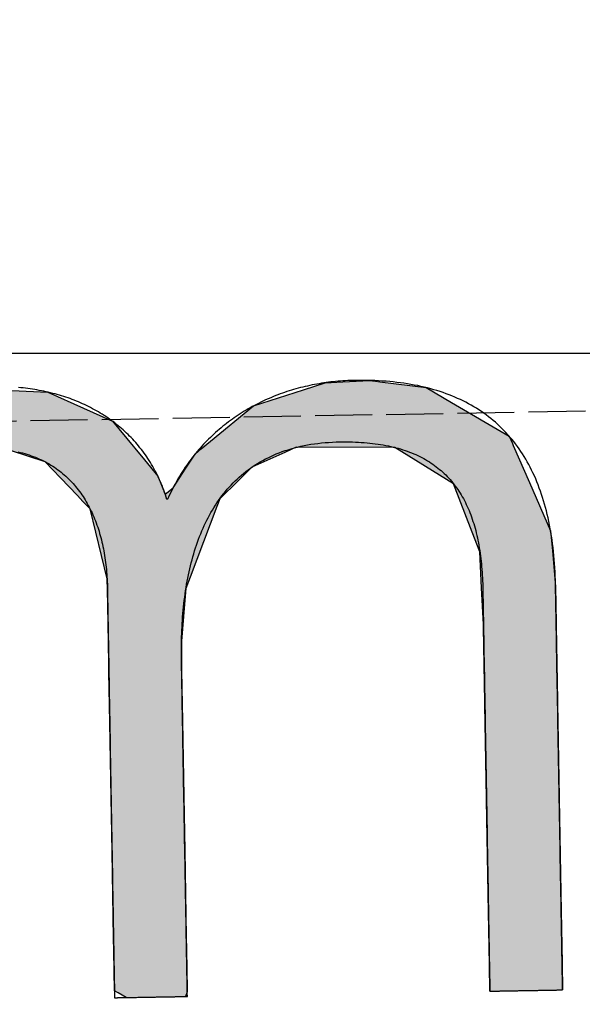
# Model space of a CAD drawing. Extents: x 562 to 7231, y 5817 to 12126.
# Tile 8 of 58: x 3162 to 3211, y 8059 to 8145. Entities that reach past the tile are written whole.
import ezdxf

# ---------------------------------------------------------------- set-up
doc = ezdxf.new("R2010")
doc.units = 0
doc.linetypes.add('GEN3', pattern=[6.25, 5, -1.25])
doc.layers.get('0').update_dxf_attribs({"linetype": 'CONTINUOUS'})
for name, color, linetype in [('3', 6, 'GEN3'), ('5', 3, 'CONTINUOUS'), ('LOGO', 7, 'CONTINUOUS')]:
    doc.layers.add(name, color=color, linetype=linetype)

# ---------------------------------------------------------------- blocks, each defined once
blk = doc.blocks.new('*U33')
at = {"layer": 'LOGO', "color": 30, "linetype": 'CONTINUOUS'}
for p, q in [((2.813, 7.694), (3.015, 7.752)), ((3.015, 7.752), (3.042, 7.759)), ((3.042, 7.759), (3.157, 7.752)), ((3.157, 7.752), (4.045, 7.694)), ((7.287, 7.667), (7.566, 7.752)), ((7.566, 7.752), (7.79, 7.759)), ((7.79, 7.759), (8.127, 7.77)), ((8.127, 7.77), (8.205, 7.759)), ((8.205, 7.759), (8.257, 7.752)), ((8.257, 7.752), (8.845, 7.667)), ((2.06, 7.482), (2.813, 7.694)), ((4.045, 7.694), (4.497, 7.482)), ((6.653, 7.474), (7.287, 7.667)), ((8.845, 7.667), (9.162, 7.474)), ((0.001, 7.533), (0.181, 7.555)), ((0.001, 7.309), (0.001, 7.533)), ((0.845, 7.555), (0.845, 7.533)), ((0.845, 7.533), (0.85, 7.309)), ((1.842, 7.311), (2.06, 7.482)), ((4.497, 7.482), (4.86, 7.311)), ((6.099, 7.034), (6.653, 7.474)), ((9.162, 7.474), (9.885, 7.034)), ((0.001, 7.286), (0.001, 7.309)), ((0.001, 6.803), (0.001, 7.286)), ((0.85, 7.309), (0.85, 7.286)), ((0.85, 7.286), (0.85, 6.803)), ((1.434, 6.99), (1.842, 7.311)), ((4.86, 7.311), (5.115, 6.99)), ((5.98, 6.939), (6.099, 7.034)), ((9.885, 7.034), (9.925, 6.939)), ((1.277, 6.846), (1.316, 6.897)), ((1.316, 6.897), (1.401, 6.964)), ((1.401, 6.964), (1.434, 6.99)), ((2.53, 6.897), (2.292, 6.846)), ((2.84, 6.964), (2.53, 6.897)), ((3.996, 6.812), (3.56, 6.964)), ((5.115, 6.99), (5.136, 6.964)), ((5.136, 6.964), (5.257, 6.812)), ((5.779, 6.698), (5.9, 6.876)), ((5.9, 6.876), (5.98, 6.939)), ((7.036, 6.876), (6.617, 6.698)), ((7.185, 6.939), (7.036, 6.876)), ((8.433, 6.916), (7.185, 6.939)), ((9.17, 6.443), (8.433, 6.916)), ((9.925, 6.939), (9.934, 6.916)), ((9.934, 6.916), (10.131, 6.443)), ((0.001, 6.712), (0.001, 6.803)), ((0.85, 6.803), (0.85, 6.712)), ((1.046, 6.535), (1.277, 6.846)), ((2.292, 6.846), (1.767, 6.535)), ((4.188, 6.604), (3.996, 6.812)), ((5.257, 6.812), (5.423, 6.604)), ((0.001, 6.295), (0.001, 6.712)), ((0.85, 6.712), (0.85, 6.295)), ((5.614, 6.454), (5.779, 6.698)), ((6.617, 6.698), (6.362, 6.454)), ((0.9, 6.291), (1.025, 6.507)), ((1.025, 6.507), (1.046, 6.535)), ((1.75, 6.507), (1.612, 6.291)), ((1.767, 6.535), (1.75, 6.507)), ((4.399, 6.376), (4.188, 6.604)), ((5.423, 6.604), (5.511, 6.376)), ((4.468, 6.301), (4.399, 6.376)), ((5.511, 6.376), (5.614, 6.454)), ((6.28, 6.376), (6.202, 6.301)), ((6.362, 6.454), (6.28, 6.376)), ((9.397, 5.823), (9.17, 6.443)), ((10.131, 6.443), (10.39, 5.823)), ((0.001, 6.281), (0.001, 6.295)), ((0.001, 5.503), (0.001, 6.281)), ((0.85, 6.295), (0.878, 6.281)), ((0.893, 6.281), (0.9, 6.291)), ((1.606, 6.281), (1.111, 5.503)), ((1.612, 6.291), (1.606, 6.281)), ((4.557, 6.205), (4.468, 6.301)), ((6.202, 6.301), (6.163, 6.205)), ((4.757, 5.314), (4.557, 6.205)), ((6.163, 6.205), (5.811, 5.314)), ((9.489, 5.571), (9.397, 5.823)), ((10.39, 5.823), (10.408, 5.571)), ((0.001, 5.329), (0.001, 5.503)), ((1.111, 5.503), (1.086, 5.329)), ((9.503, 5.116), (9.489, 5.571)), ((10.408, 5.571), (10.44, 5.116)), ((0.001, 4.204), (0.001, 5.329)), ((1.086, 5.329), (0.923, 4.204)), ((4.758, 5.172), (4.757, 5.314)), ((5.811, 5.314), (5.754, 5.172)), ((4.759, 4.976), (4.758, 5.172)), ((5.754, 5.172), (5.734, 4.976)), ((9.517, 4.651), (9.503, 5.116)), ((10.44, 5.116), (10.44, 4.651)), ((4.759, 4.505), (4.759, 4.976)), ((5.734, 4.976), (5.686, 4.505)), ((9.518, 4.612), (9.517, 4.651)), ((10.44, 4.651), (10.44, 4.612)), ((4.759, 4.232), (4.759, 4.505)), ((5.686, 4.505), (5.683, 4.232)), ((9.518, 3.669), (9.518, 4.612)), ((10.44, 4.612), (10.44, 3.669)), ((0.001, 3.797), (0.001, 4.204)), ((0.923, 4.204), (0.923, 3.797)), ((4.759, 4.133), (4.759, 4.232)), ((4.759, 3.491), (4.759, 4.133)), ((5.683, 4.232), (5.682, 4.133)), ((5.682, 4.133), (5.682, 3.491)), ((0.001, 2.974), (0.001, 3.797)), ((0.923, 3.797), (0.923, 2.974)), ((9.518, 3.638), (9.518, 3.669)), ((9.518, 2.442), (9.518, 3.638)), ((10.44, 3.669), (10.44, 3.638)), ((10.44, 3.638), (10.44, 2.442)), ((4.759, 2.536), (4.759, 3.491)), ((5.682, 3.491), (5.682, 2.536)), ((0.001, 1.752), (0.001, 2.974)), ((0.923, 2.974), (0.923, 1.752)), ((4.759, 1.85), (4.759, 2.536)), ((5.682, 2.536), (5.682, 1.85)), ((9.518, 2.421), (9.518, 2.442)), ((9.518, 1.24), (9.518, 2.421)), ((10.44, 2.442), (10.44, 2.421)), ((10.44, 2.421), (10.44, 1.24)), ((0.001, 0.978), (0.001, 1.752)), ((0.923, 1.752), (0.923, 0.978)), ((4.759, 0.756), (4.759, 1.85)), ((5.682, 1.85), (5.682, 0.756)), ((9.518, 1.229), (9.518, 1.24)), ((9.518, 0.336), (9.518, 1.229)), ((10.44, 1.24), (10.44, 1.229)), ((10.44, 1.229), (10.44, 0.336)), ((0.001, 0.45), (0.001, 0.978)), ((0.923, 0.978), (0.923, 0.45)), ((4.759, 0.594), (4.759, 0.756)), ((5.682, 0.756), (5.682, 0.594)), ((4.759, 0.089), (4.759, 0.594)), ((5.682, 0.594), (5.682, 0.089)), ((0.001, 0.251), (0.001, 0.45)), ((0.923, 0.45), (0.923, 0.251)), ((0.001, 0.095), (0.001, 0.251)), ((0.923, 0.251), (0.923, 0.095)), ((9.518, 0.333), (9.518, 0.336)), ((9.518, 0), (9.518, 0.333)), ((10.44, 0.336), (10.44, 0.333)), ((10.44, 0.333), (10.44, 0)), ((0.001, 0), (0.001, 0.095)), ((0.923, 0.095), (0.923, 0)), ((4.806, 0.06), (4.759, 0.089)), ((4.904, 0), (4.806, 0.06)), ((5.682, 0.06), (5.659, 0)), ((5.682, 0.089), (5.682, 0.06))]:
    blk.add_line(p, q, dxfattribs=at)
at = {"layer": 'LOGO', "color": 30, "linetype": 'CONTINUOUS', "extrusion": (0, 0, -1)}
for points in [[(-3.015, 7.752), (-4.045, 7.694), (-2.813, 7.694)], [(-3.042, 7.759), (-3.157, 7.752), (-3.015, 7.752)], [(-3.015, 7.752), (-3.157, 7.752), (-4.045, 7.694)], [(-7.566, 7.752), (-8.845, 7.667), (-7.287, 7.667)], [(-7.79, 7.759), (-8.257, 7.752), (-7.566, 7.752)], [(-7.566, 7.752), (-8.257, 7.752), (-8.845, 7.667)], [(-8.127, 7.77), (-8.205, 7.759), (-7.79, 7.759)], [(-7.79, 7.759), (-8.205, 7.759), (-8.257, 7.752)], [(-2.813, 7.694), (-4.497, 7.482), (-2.06, 7.482)], [(-2.813, 7.694), (-4.045, 7.694), (-4.497, 7.482)], [(-7.287, 7.667), (-9.162, 7.474), (-6.653, 7.474)], [(-7.287, 7.667), (-8.845, 7.667), (-9.162, 7.474)], [(-0.181, 7.555), (-0.845, 7.533), (-0.001, 7.533)], [(-0.001, 7.533), (-0.85, 7.309), (-0.001, 7.309)], [(-0.001, 7.533), (-0.845, 7.533), (-0.85, 7.309)], [(-0.181, 7.555), (-0.845, 7.555), (-0.845, 7.533)], [(-2.06, 7.482), (-4.86, 7.311), (-1.842, 7.311)], [(-2.06, 7.482), (-4.497, 7.482), (-4.86, 7.311)], [(-6.653, 7.474), (-9.885, 7.034), (-6.099, 7.034)], [(-6.653, 7.474), (-9.162, 7.474), (-9.885, 7.034)], [(-0.001, 7.309), (-0.85, 7.286), (-0.001, 7.286)], [(-0.001, 7.309), (-0.85, 7.309), (-0.85, 7.286)], [(-0.001, 7.286), (-0.85, 6.803), (-0.001, 6.803)], [(-0.001, 7.286), (-0.85, 7.286), (-0.85, 6.803)], [(-1.842, 7.311), (-5.115, 6.99), (-1.434, 6.99)], [(-1.842, 7.311), (-4.86, 7.311), (-5.115, 6.99)], [(-6.099, 7.034), (-9.925, 6.939), (-5.98, 6.939)], [(-6.099, 7.034), (-9.885, 7.034), (-9.925, 6.939)], [(-1.316, 6.897), (-2.292, 6.846), (-1.277, 6.846)], [(-1.401, 6.964), (-2.53, 6.897), (-1.316, 6.897)], [(-1.316, 6.897), (-2.53, 6.897), (-2.292, 6.846)], [(-1.434, 6.99), (-2.84, 6.964), (-1.401, 6.964)], [(-1.401, 6.964), (-2.84, 6.964), (-2.53, 6.897)], [(-1.434, 6.99), (-2.96, 6.99), (-2.84, 6.964)], [(-2.96, 6.99), (-5.136, 6.964), (-3.56, 6.964)], [(-2.96, 6.99), (-5.115, 6.99), (-5.136, 6.964)], [(-3.56, 6.964), (-5.257, 6.812), (-3.996, 6.812)], [(-3.56, 6.964), (-5.136, 6.964), (-5.257, 6.812)], [(-5.9, 6.876), (-6.617, 6.698), (-5.779, 6.698)], [(-5.98, 6.939), (-7.036, 6.876), (-5.9, 6.876)], [(-5.9, 6.876), (-7.036, 6.876), (-6.617, 6.698)], [(-5.98, 6.939), (-7.185, 6.939), (-7.036, 6.876)], [(-7.185, 6.939), (-9.934, 6.916), (-8.433, 6.916)], [(-7.185, 6.939), (-9.925, 6.939), (-9.934, 6.916)], [(-8.433, 6.916), (-10.131, 6.443), (-9.17, 6.443)], [(-8.433, 6.916), (-9.934, 6.916), (-10.131, 6.443)], [(-0.001, 6.803), (-0.85, 6.712), (-0.001, 6.712)], [(-0.001, 6.803), (-0.85, 6.803), (-0.85, 6.712)], [(-1.277, 6.846), (-1.767, 6.535), (-1.046, 6.535)], [(-1.277, 6.846), (-2.292, 6.846), (-1.767, 6.535)], [(-3.996, 6.812), (-5.423, 6.604), (-4.188, 6.604)], [(-3.996, 6.812), (-5.257, 6.812), (-5.423, 6.604)], [(-0.001, 6.712), (-0.85, 6.295), (-0.001, 6.295)], [(-0.001, 6.712), (-0.85, 6.712), (-0.85, 6.295)], [(-5.779, 6.698), (-6.362, 6.454), (-5.614, 6.454)], [(-5.779, 6.698), (-6.617, 6.698), (-6.362, 6.454)], [(-1.025, 6.507), (-1.612, 6.291), (-0.9, 6.291)], [(-1.046, 6.535), (-1.75, 6.507), (-1.025, 6.507)], [(-1.025, 6.507), (-1.75, 6.507), (-1.612, 6.291)], [(-1.046, 6.535), (-1.767, 6.535), (-1.75, 6.507)], [(-4.188, 6.604), (-5.511, 6.376), (-4.399, 6.376)], [(-4.188, 6.604), (-5.423, 6.604), (-5.511, 6.376)], [(-4.399, 6.376), (-6.202, 6.301), (-4.468, 6.301)], [(-4.399, 6.376), (-6.28, 6.376), (-6.202, 6.301)], [(-5.614, 6.454), (-6.28, 6.376), (-5.511, 6.376)], [(-5.614, 6.454), (-6.362, 6.454), (-6.28, 6.376)], [(-9.17, 6.443), (-10.39, 5.823), (-9.397, 5.823)], [(-9.17, 6.443), (-10.131, 6.443), (-10.39, 5.823)], [(-0.001, 6.295), (-0.878, 6.281), (-0.001, 6.281)], [(-0.001, 6.295), (-0.85, 6.295), (-0.878, 6.281)], [(-0.001, 6.281), (-1.111, 5.503), (-0.001, 5.503)], [(-0.001, 6.281), (-1.606, 6.281), (-1.111, 5.503)], [(-0.9, 6.291), (-1.606, 6.281), (-0.893, 6.281)], [(-0.9, 6.291), (-1.612, 6.291), (-1.606, 6.281)], [(-4.468, 6.301), (-6.163, 6.205), (-4.557, 6.205)], [(-4.468, 6.301), (-6.202, 6.301), (-6.163, 6.205)], [(-4.557, 6.205), (-5.811, 5.314), (-4.757, 5.314)], [(-4.557, 6.205), (-6.163, 6.205), (-5.811, 5.314)], [(-9.397, 5.823), (-10.408, 5.571), (-9.489, 5.571)], [(-9.397, 5.823), (-10.39, 5.823), (-10.408, 5.571)], [(-0.001, 5.503), (-1.086, 5.329), (-0.001, 5.329)], [(-0.001, 5.503), (-1.111, 5.503), (-1.086, 5.329)], [(-9.489, 5.571), (-10.44, 5.116), (-9.503, 5.116)], [(-9.489, 5.571), (-10.408, 5.571), (-10.44, 5.116)], [(-0.001, 5.329), (-0.923, 4.204), (-0.001, 4.204)], [(-0.001, 5.329), (-1.086, 5.329), (-0.923, 4.204)], [(-4.757, 5.314), (-5.754, 5.172), (-4.758, 5.172)], [(-4.757, 5.314), (-5.811, 5.314), (-5.754, 5.172)], [(-4.758, 5.172), (-5.734, 4.976), (-4.759, 4.976)], [(-4.758, 5.172), (-5.754, 5.172), (-5.734, 4.976)], [(-9.503, 5.116), (-10.44, 4.651), (-9.517, 4.651)], [(-9.503, 5.116), (-10.44, 5.116), (-10.44, 4.651)], [(-4.759, 4.976), (-5.686, 4.505), (-4.759, 4.505)], [(-4.759, 4.976), (-5.734, 4.976), (-5.686, 4.505)], [(-9.517, 4.651), (-10.44, 4.612), (-9.518, 4.612)], [(-9.517, 4.651), (-10.44, 4.651), (-10.44, 4.612)], [(-4.759, 4.505), (-5.683, 4.232), (-4.759, 4.232)], [(-4.759, 4.505), (-5.686, 4.505), (-5.683, 4.232)], [(-9.518, 4.612), (-10.44, 3.669), (-9.518, 3.669)], [(-9.518, 4.612), (-10.44, 4.612), (-10.44, 3.669)], [(-0.001, 4.204), (-0.923, 3.797), (-0.001, 3.797)], [(-0.001, 4.204), (-0.923, 4.204), (-0.923, 3.797)], [(-4.759, 4.232), (-5.682, 4.133), (-4.759, 4.133)], [(-4.759, 4.232), (-5.683, 4.232), (-5.682, 4.133)], [(-4.759, 4.133), (-5.682, 3.491), (-4.759, 3.491)], [(-4.759, 4.133), (-5.682, 4.133), (-5.682, 3.491)], [(-0.001, 3.797), (-0.923, 2.974), (-0.001, 2.974)], [(-0.001, 3.797), (-0.923, 3.797), (-0.923, 2.974)], [(-9.518, 3.669), (-10.44, 3.638), (-9.518, 3.638)], [(-9.518, 3.669), (-10.44, 3.669), (-10.44, 3.638)], [(-9.518, 3.638), (-10.44, 2.442), (-9.518, 2.442)], [(-9.518, 3.638), (-10.44, 3.638), (-10.44, 2.442)], [(-4.759, 3.491), (-5.682, 2.536), (-4.759, 2.536)], [(-4.759, 3.491), (-5.682, 3.491), (-5.682, 2.536)], [(-0.001, 2.974), (-0.923, 1.752), (-0.001, 1.752)], [(-0.001, 2.974), (-0.923, 2.974), (-0.923, 1.752)], [(-4.759, 2.536), (-5.682, 1.85), (-4.759, 1.85)], [(-4.759, 2.536), (-5.682, 2.536), (-5.682, 1.85)], [(-9.518, 2.442), (-10.44, 2.421), (-9.518, 2.421)], [(-9.518, 2.442), (-10.44, 2.442), (-10.44, 2.421)], [(-9.518, 2.421), (-10.44, 1.24), (-9.518, 1.24)], [(-9.518, 2.421), (-10.44, 2.421), (-10.44, 1.24)], [(-0.001, 1.752), (-0.923, 0.978), (-0.001, 0.978)], [(-0.001, 1.752), (-0.923, 1.752), (-0.923, 0.978)], [(-4.759, 1.85), (-5.682, 0.756), (-4.759, 0.756)], [(-4.759, 1.85), (-5.682, 1.85), (-5.682, 0.756)], [(-9.518, 1.24), (-10.44, 1.229), (-9.518, 1.229)], [(-9.518, 1.24), (-10.44, 1.24), (-10.44, 1.229)], [(-9.518, 1.229), (-10.44, 0.336), (-9.518, 0.336)], [(-9.518, 1.229), (-10.44, 1.229), (-10.44, 0.336)], [(-0.001, 0.978), (-0.923, 0.45), (-0.001, 0.45)], [(-0.001, 0.978), (-0.923, 0.978), (-0.923, 0.45)], [(-4.759, 0.756), (-5.682, 0.594), (-4.759, 0.594)], [(-4.759, 0.756), (-5.682, 0.756), (-5.682, 0.594)], [(-4.759, 0.594), (-5.682, 0.089), (-4.759, 0.089)], [(-4.759, 0.594), (-5.682, 0.594), (-5.682, 0.089)], [(-0.001, 0.45), (-0.923, 0.251), (-0.001, 0.251)], [(-0.001, 0.45), (-0.923, 0.45), (-0.923, 0.251)], [(-0.001, 0.251), (-0.923, 0.095), (-0.001, 0.095)], [(-0.001, 0.251), (-0.923, 0.251), (-0.923, 0.095)], [(-9.518, 0.336), (-10.44, 0.333), (-9.518, 0.333)], [(-9.518, 0.336), (-10.44, 0.336), (-10.44, 0.333)], [(-9.518, 0.333), (-10.44, 0), (-9.518, 0)], [(-9.518, 0.333), (-10.44, 0.333), (-10.44, 0)], [(-0.001, 0.095), (-0.923, 0), (-0.001, 0)], [(-0.001, 0.095), (-0.923, 0.095), (-0.923, 0)], [(-4.759, 0.089), (-5.682, 0.06), (-4.806, 0.06)], [(-4.759, 0.089), (-5.682, 0.089), (-5.682, 0.06)], [(-4.806, 0.06), (-5.659, 0), (-4.904, 0)], [(-4.806, 0.06), (-5.682, 0.06), (-5.659, 0)]]:
    blk.add_solid(points, dxfattribs=at)
blk = doc.blocks.new('KLAUS')
at = {"layer": 'LOGO'}
blk.add_polyline3d([(3.654, 6.944, 0), (3.684, 6.936, 0), (3.712, 6.928, 0), (3.741, 6.919, 0), (3.768, 6.91, 0), (3.796, 6.901, 0), (3.823, 6.891, 0), (3.849, 6.881, 0), (3.876, 6.87, 0), (3.901, 6.859, 0), (3.926, 6.847, 0), (3.951, 6.835, 0), (3.976, 6.823, 0), (4, 6.81, 0), (4.023, 6.796, 0), (4.047, 6.783, 0), (4.069, 6.768, 0), (4.092, 6.754, 0), (4.114, 6.739, 0), (4.135, 6.724, 0), (4.156, 6.708, 0), (4.177, 6.692, 0), (4.197, 6.675, 0), (4.217, 6.658, 0), (4.237, 6.641, 0), (4.256, 6.623, 0), (4.275, 6.605, 0), (4.293, 6.587, 0), (4.311, 6.568, 0), (4.329, 6.549, 0), (4.346, 6.53, 0), (4.363, 6.51, 0), (4.379, 6.49, 0), (4.395, 6.47, 0), (4.411, 6.449, 0), (4.426, 6.428, 0), (4.441, 6.407, 0), (4.456, 6.385, 0), (4.47, 6.363, 0), (4.484, 6.341, 0), (4.497, 6.318, 0), (4.51, 6.295, 0), (4.523, 6.272, 0), (4.535, 6.248, 0), (4.547, 6.225, 0), (4.559, 6.2, 0), (4.57, 6.176, 0), (4.581, 6.152, 0), (4.592, 6.127, 0), (4.602, 6.102, 0), (4.612, 6.076, 0), (4.622, 6.05, 0), (4.631, 6.025, 0), (4.64, 5.998, 0), (4.649, 5.972, 0), (4.657, 5.945, 0), (4.665, 5.918, 0), (4.672, 5.891, 0), (4.679, 5.864, 0), (4.686, 5.837, 0), (4.693, 5.809, 0), (4.699, 5.781, 0), (4.705, 5.753, 0), (4.711, 5.724, 0), (4.716, 5.696, 0), (4.721, 5.667, 0), (4.726, 5.638, 0), (4.73, 5.609, 0), (4.734, 5.58, 0), (4.738, 5.55, 0), (4.741, 5.52, 0), (4.745, 5.491, 0), (4.747, 5.461, 0), (4.75, 5.43, 0), (4.752, 5.4, 0), (4.754, 5.37, 0), (4.756, 5.339, 0), (4.757, 5.308, 0), (4.758, 5.277, 0), (4.759, 5.246, 0), (4.76, 5.215, 0), (4.76, 5.184, 0), (4.76, 5.153, 0), (4.759, 5.124, 0), (4.759, 5.122, 0), (4.759, 5.117, 0), (4.759, 5.109, 0), (4.759, 5.098, 0), (4.759, 5.084, 0), (4.759, 5.067, 0), (4.759, 5.047, 0), (4.759, 5.024, 0), (4.759, 4.999, 0), (4.759, 4.971, 0), (4.759, 4.94, 0), (4.759, 4.907, 0), (4.759, 4.872, 0), (4.759, 4.834, 0), (4.759, 4.794, 0), (4.759, 4.751, 0), (4.759, 4.707, 0), (4.759, 4.66, 0), (4.759, 4.611, 0), (4.759, 4.561, 0), (4.759, 4.508, 0), (4.759, 4.454, 0), (4.759, 4.397, 0), (4.759, 4.34, 0), (4.759, 4.28, 0), (4.759, 4.219, 0), (4.759, 4.156, 0), (4.759, 4.092, 0), (4.759, 4.027, 0), (4.759, 3.96, 0), (4.759, 3.892, 0), (4.759, 3.823, 0), (4.759, 3.753, 0), (4.759, 3.682, 0), (4.759, 3.61, 0), (4.759, 3.536, 0), (4.759, 3.463, 0), (4.759, 3.388, 0), (4.759, 3.312, 0), (4.759, 3.236, 0), (4.759, 3.16, 0), (4.759, 3.082, 0), (4.759, 3.005, 0), (4.759, 2.927, 0), (4.759, 2.849, 0), (4.759, 2.77, 0), (4.759, 2.691, 0), (4.759, 2.613, 0), (4.759, 2.534, 0), (4.759, 2.455, 0), (4.759, 2.376, 0), (4.759, 2.298, 0), (4.759, 2.219, 0), (4.759, 2.141, 0), (4.759, 2.063, 0), (4.759, 1.986, 0), (4.759, 1.909, 0), (4.759, 1.833, 0), (4.759, 1.757, 0), (4.759, 1.682, 0), (4.759, 1.608, 0), (4.759, 1.535, 0), (4.759, 1.462, 0), (4.759, 1.391, 0), (4.759, 1.32, 0), (4.759, 1.251, 0), (4.759, 1.183, 0), (4.759, 1.116, 0), (4.759, 1.05, 0), (4.759, 0.985, 0), (4.759, 0.922, 0), (4.759, 0.861, 0), (4.759, 0.801, 0), (4.759, 0.743, 0), (4.759, 0.686, 0), (4.759, 0.631, 0), (4.759, 0.578, 0), (4.759, 0.527, 0), (4.759, 0.478, 0), (4.759, 0.43, 0), (4.759, 0.385, 0), (4.759, 0.342, 0), (4.759, 0.301, 0), (4.759, 0.263, 0), (4.759, 0.227, 0), (4.759, 0.193, 0), (4.759, 0.162, 0), (4.759, 0.133, 0), (4.759, 0.107, 0), (4.759, 0.083, 0), (4.759, 0.063, 0), (4.759, 0.045, 0), (4.759, 0.03, 0), (4.759, 0.018, 0), (4.759, 0.009, 0), (4.759, 0.003, 0), (4.759, 0, 0), (4.76, 0, 0), (4.76, 0, 0), (4.761, 0, 0), (4.763, 0, 0), (4.765, 0, 0), (4.768, 0, 0), (4.772, 0, 0), (4.775, 0, 0), (4.78, 0, 0), (4.785, 0, 0), (4.79, 0, 0), (4.796, 0, 0), (4.802, 0, 0), (4.808, 0, 0), (4.815, 0, 0), (4.823, 0, 0), (4.831, 0, 0), (4.839, 0, 0), (4.848, 0, 0), (4.856, 0, 0), (4.866, 0, 0), (4.875, 0, 0), (4.885, 0, 0), (4.896, 0, 0), (4.906, 0, 0), (4.917, 0, 0), (4.928, 0, 0), (4.94, 0, 0), (4.951, 0, 0), (4.963, 0, 0), (4.975, 0, 0), (4.988, 0, 0), (5, 0, 0), (5.013, 0, 0), (5.026, 0, 0), (5.039, 0, 0), (5.052, 0, 0), (5.066, 0, 0), (5.079, 0, 0), (5.093, 0, 0), (5.106, 0, 0), (5.12, 0, 0), (5.134, 0, 0), (5.148, 0, 0), (5.162, 0, 0), (5.176, 0, 0), (5.191, 0, 0), (5.205, 0, 0), (5.219, 0, 0), (5.233, 0, 0), (5.247, 0, 0), (5.261, 0, 0), (5.276, 0, 0), (5.29, 0, 0), (5.304, 0, 0), (5.318, 0, 0), (5.332, 0, 0), (5.345, 0, 0), (5.359, 0, 0), (5.373, 0, 0), (5.386, 0, 0), (5.399, 0, 0), (5.412, 0, 0), (5.425, 0, 0), (5.438, 0, 0), (5.451, 0, 0), (5.463, 0, 0), (5.475, 0, 0), (5.487, 0, 0), (5.499, 0, 0), (5.51, 0, 0), (5.522, 0, 0), (5.532, 0, 0), (5.543, 0, 0), (5.553, 0, 0), (5.564, 0, 0), (5.573, 0, 0), (5.583, 0, 0), (5.592, 0, 0), (5.6, 0, 0), (5.609, 0, 0), (5.617, 0, 0), (5.624, 0, 0), (5.631, 0, 0), (5.638, 0, 0), (5.644, 0, 0), (5.65, 0, 0), (5.655, 0, 0), (5.66, 0, 0), (5.665, 0, 0), (5.669, 0, 0), (5.672, 0, 0), (5.675, 0, 0), (5.678, 0, 0), (5.68, 0, 0), (5.681, 0, 0), (5.682, 0, 0), (5.682, 0, 0), (5.682, 0.001, 0), (5.682, 0.006, 0), (5.682, 0.013, 0), (5.682, 0.022, 0), (5.682, 0.034, 0), (5.682, 0.048, 0), (5.682, 0.065, 0), (5.682, 0.084, 0), (5.682, 0.105, 0), (5.682, 0.129, 0), (5.682, 0.154, 0), (5.682, 0.182, 0), (5.682, 0.212, 0), (5.682, 0.243, 0), (5.682, 0.277, 0), (5.682, 0.312, 0), (5.682, 0.35, 0), (5.682, 0.389, 0), (5.682, 0.429, 0), (5.682, 0.472, 0), (5.682, 0.516, 0), (5.682, 0.561, 0), (5.682, 0.608, 0), (5.682, 0.656, 0), (5.682, 0.706, 0), (5.682, 0.757, 0), (5.682, 0.809, 0), (5.682, 0.863, 0), (5.682, 0.918, 0), (5.682, 0.973, 0), (5.682, 1.03, 0), (5.682, 1.088, 0), (5.682, 1.146, 0), (5.682, 1.206, 0), (5.682, 1.266, 0), (5.682, 1.327, 0), (5.682, 1.389, 0), (5.682, 1.451, 0), (5.682, 1.514, 0), (5.682, 1.578, 0), (5.682, 1.642, 0), (5.682, 1.706, 0), (5.682, 1.771, 0), (5.682, 1.836, 0), (5.682, 1.901, 0), (5.682, 1.967, 0), (5.682, 2.032, 0), (5.682, 2.098, 0), (5.682, 2.164, 0), (5.682, 2.23, 0), (5.682, 2.295, 0), (5.682, 2.361, 0), (5.682, 2.426, 0), (5.682, 2.491, 0), (5.682, 2.556, 0), (5.682, 2.621, 0), (5.682, 2.685, 0), (5.682, 2.748, 0), (5.682, 2.811, 0), (5.682, 2.874, 0), (5.682, 2.936, 0), (5.682, 2.997, 0), (5.682, 3.057, 0), (5.682, 3.117, 0), (5.682, 3.176, 0), (5.682, 3.234, 0), (5.682, 3.291, 0), (5.682, 3.346, 0), (5.682, 3.401, 0), (5.682, 3.455, 0), (5.682, 3.507, 0), (5.682, 3.559, 0), (5.682, 3.609, 0), (5.682, 3.657, 0), (5.682, 3.704, 0), (5.682, 3.75, 0), (5.682, 3.794, 0), (5.682, 3.837, 0), (5.682, 3.878, 0), (5.682, 3.917, 0), (5.682, 3.955, 0), (5.682, 3.991, 0), (5.682, 4.025, 0), (5.682, 4.057, 0), (5.682, 4.087, 0), (5.682, 4.115, 0), (5.682, 4.141, 0), (5.682, 4.165, 0), (5.682, 4.187, 0), (5.682, 4.206, 0), (5.682, 4.223, 0), (5.682, 4.238, 0), (5.682, 4.25, 0), (5.682, 4.26, 0), (5.682, 4.268, 0), (5.682, 4.273, 0), (5.682, 4.275, 0), (5.682, 4.304, 0), (5.682, 4.347, 0), (5.683, 4.39, 0), (5.684, 4.433, 0), (5.685, 4.476, 0), (5.687, 4.519, 0), (5.688, 4.562, 0), (5.691, 4.604, 0), (5.693, 4.647, 0), (5.696, 4.689, 0), (5.699, 4.732, 0), (5.703, 4.774, 0), (5.706, 4.816, 0), (5.71, 4.858, 0), (5.715, 4.899, 0), (5.72, 4.941, 0), (5.725, 4.982, 0), (5.731, 5.023, 0), (5.737, 5.064, 0), (5.743, 5.105, 0), (5.75, 5.145, 0), (5.757, 5.186, 0), (5.764, 5.226, 0), (5.772, 5.266, 0), (5.78, 5.305, 0), (5.789, 5.345, 0), (5.798, 5.384, 0), (5.807, 5.422, 0), (5.817, 5.461, 0), (5.827, 5.499, 0), (5.838, 5.537, 0), (5.849, 5.575, 0), (5.861, 5.612, 0), (5.873, 5.649, 0), (5.885, 5.686, 0), (5.898, 5.722, 0), (5.911, 5.758, 0), (5.925, 5.794, 0), (5.939, 5.829, 0), (5.954, 5.864, 0), (5.969, 5.899, 0), (5.984, 5.933, 0), (6, 5.967, 0), (6.017, 6, 0), (6.034, 6.034, 0), (6.051, 6.066, 0), (6.069, 6.098, 0), (6.088, 6.13, 0), (6.107, 6.161, 0), (6.126, 6.192, 0), (6.146, 6.223, 0), (6.167, 6.253, 0), (6.188, 6.282, 0), (6.209, 6.311, 0), (6.231, 6.34, 0), (6.254, 6.368, 0), (6.277, 6.396, 0), (6.301, 6.423, 0), (6.325, 6.449, 0), (6.35, 6.475, 0), (6.375, 6.501, 0), (6.401, 6.526, 0), (6.427, 6.55, 0), (6.454, 6.574, 0), (6.482, 6.597, 0), (6.51, 6.62, 0), (6.539, 6.642, 0), (6.568, 6.664, 0), (6.598, 6.685, 0), (6.629, 6.705, 0), (6.66, 6.725, 0), (6.691, 6.744, 0), (6.724, 6.762, 0), (6.757, 6.78, 0), (6.79, 6.798, 0), (6.824, 6.814, 0), (6.859, 6.83, 0), (6.894, 6.845, 0), (6.93, 6.86, 0), (6.967, 6.874, 0), (7.004, 6.887, 0), (7.042, 6.9, 0), (7.081, 6.911, 0), (7.12, 6.922, 0), (7.16, 6.933, 0), (7.201, 6.942, 0), (7.242, 6.951, 0), (7.284, 6.959, 0), (7.326, 6.967, 0), (7.37, 6.974, 0), (7.414, 6.979, 0), (7.458, 6.984, 0), (7.504, 6.989, 0), (7.55, 6.992, 0), (7.596, 6.995, 0), (7.644, 6.997, 0), (7.692, 6.998, 0), (7.739, 6.998, 0), (7.78, 6.998, 0), (7.819, 6.997, 0), (7.858, 6.996, 0), (7.897, 6.995, 0), (7.935, 6.993, 0), (7.973, 6.99, 0), (8.01, 6.987, 0), (8.046, 6.984, 0), (8.082, 6.98, 0), (8.118, 6.976, 0), (8.153, 6.972, 0), (8.187, 6.967, 0), (8.221, 6.962, 0), (8.254, 6.956, 0), (8.287, 6.95, 0), (8.32, 6.943, 0), (8.352, 6.936, 0), (8.383, 6.929, 0), (8.414, 6.921, 0), (8.445, 6.912, 0), (8.475, 6.904, 0), (8.504, 6.895, 0), (8.533, 6.885, 0), (8.562, 6.875, 0), (8.59, 6.865, 0), (8.617, 6.854, 0), (8.644, 6.843, 0), (8.671, 6.832, 0), (8.697, 6.82, 0), (8.723, 6.808, 0), (8.748, 6.795, 0), (8.773, 6.782, 0), (8.797, 6.768, 0), (8.821, 6.754, 0), (8.845, 6.74, 0), (8.868, 6.725, 0), (8.89, 6.71, 0), (8.912, 6.694, 0), (8.934, 6.678, 0), (8.955, 6.662, 0), (8.976, 6.645, 0), (8.996, 6.628, 0), (9.016, 6.611, 0), (9.036, 6.593, 0), (9.055, 6.574, 0), (9.073, 6.555, 0), (9.092, 6.536, 0), (9.109, 6.517, 0), (9.127, 6.497, 0), (9.144, 6.477, 0), (9.16, 6.456, 0), (9.176, 6.435, 0), (9.192, 6.413, 0), (9.207, 6.391, 0), (9.222, 6.369, 0), (9.237, 6.347, 0), (9.251, 6.323, 0), (9.265, 6.3, 0), (9.278, 6.276, 0), (9.291, 6.252, 0), (9.304, 6.227, 0), (9.316, 6.202, 0), (9.327, 6.177, 0), (9.339, 6.151, 0), (9.35, 6.125, 0), (9.361, 6.099, 0), (9.371, 6.072, 0), (9.381, 6.045, 0), (9.39, 6.017, 0), (9.399, 5.989, 0), (9.408, 5.961, 0), (9.417, 5.932, 0), (9.425, 5.903, 0), (9.433, 5.873, 0), (9.44, 5.843, 0), (9.447, 5.813, 0), (9.454, 5.782, 0), (9.46, 5.751, 0), (9.466, 5.72, 0), (9.472, 5.688, 0), (9.477, 5.656, 0), (9.482, 5.623, 0), (9.487, 5.59, 0), (9.491, 5.557, 0), (9.495, 5.523, 0), (9.499, 5.489, 0), (9.502, 5.455, 0), (9.505, 5.42, 0), (9.508, 5.385, 0), (9.51, 5.35, 0), (9.512, 5.314, 0), (9.514, 5.278, 0), (9.515, 5.241, 0), (9.516, 5.204, 0), (9.517, 5.167, 0), (9.518, 5.129, 0), (9.518, 5.091, 0), (9.518, 5.08, 0), (9.518, 5.076, 0), (9.518, 5.069, 0), (9.518, 5.059, 0), (9.518, 5.046, 0), (9.518, 5.03, 0), (9.518, 5.011, 0), (9.518, 4.99, 0), (9.518, 4.966, 0), (9.518, 4.939, 0), (9.518, 4.91, 0), (9.518, 4.878, 0), (9.518, 4.844, 0), (9.518, 4.807, 0), (9.518, 4.768, 0), (9.518, 4.727, 0), (9.518, 4.683, 0), (9.518, 4.638, 0), (9.518, 4.59, 0), (9.518, 4.541, 0), (9.518, 4.49, 0), (9.518, 4.436, 0), (9.518, 4.381, 0), (9.518, 4.325, 0), (9.518, 4.266, 0), (9.518, 4.206, 0), (9.518, 4.145, 0), (9.518, 4.082, 0), (9.518, 4.017, 0), (9.518, 3.952, 0), (9.518, 3.885, 0), (9.518, 3.817, 0), (9.518, 3.748, 0), (9.518, 3.677, 0), (9.518, 3.606, 0), (9.518, 3.534, 0), (9.518, 3.461, 0), (9.518, 3.387, 0), (9.518, 3.313, 0), (9.518, 3.237, 0), (9.518, 3.162, 0), (9.518, 3.085, 0), (9.518, 3.009, 0), (9.518, 2.931, 0), (9.518, 2.854, 0), (9.518, 2.776, 0), (9.518, 2.698, 0), (9.518, 2.62, 0), (9.518, 2.542, 0), (9.518, 2.464, 0), (9.518, 2.386, 0), (9.518, 2.308, 0), (9.518, 2.23, 0), (9.518, 2.152, 0), (9.518, 2.075, 0), (9.518, 1.998, 0), (9.518, 1.922, 0), (9.518, 1.846, 0), (9.518, 1.771, 0), (9.518, 1.696, 0), (9.518, 1.622, 0), (9.518, 1.549, 0), (9.518, 1.477, 0), (9.518, 1.406, 0), (9.518, 1.336, 0), (9.518, 1.266, 0), (9.518, 1.198, 0), (9.518, 1.131, 0), (9.518, 1.066, 0), (9.518, 1.001, 0), (9.518, 0.938, 0), (9.518, 0.877, 0), (9.518, 0.817, 0), (9.518, 0.758, 0), (9.518, 0.701, 0), (9.518, 0.646, 0), (9.518, 0.593, 0), (9.518, 0.541, 0), (9.518, 0.492, 0), (9.518, 0.444, 0), (9.518, 0.399, 0), (9.518, 0.355, 0), (9.518, 0.314, 0), (9.518, 0.275, 0), (9.518, 0.238, 0), (9.518, 0.204, 0), (9.518, 0.172, 0), (9.518, 0.142, 0), (9.518, 0.115, 0), (9.518, 0.091, 0), (9.518, 0.07, 0), (9.518, 0.051, 0), (9.518, 0.035, 0), (9.518, 0.022, 0), (9.518, 0.012, 0), (9.518, 0.004, 0), (9.518, 0, 0), (9.518, 0, 0), (9.518, 0, 0), (9.519, 0, 0), (9.521, 0, 0), (9.523, 0, 0), (9.526, 0, 0), (9.529, 0, 0), (9.532, 0, 0), (9.537, 0, 0), (9.541, 0, 0), (9.546, 0, 0), (9.552, 0, 0), (9.558, 0, 0), (9.564, 0, 0), (9.571, 0, 0), (9.579, 0, 0), (9.586, 0, 0), (9.594, 0, 0), (9.603, 0, 0), (9.612, 0, 0), (9.621, 0, 0), (9.63, 0, 0), (9.64, 0, 0), (9.65, 0, 0), (9.661, 0, 0), (9.671, 0, 0), (9.682, 0, 0), (9.694, 0, 0), (9.705, 0, 0), (9.717, 0, 0), (9.729, 0, 0), (9.741, 0, 0), (9.754, 0, 0), (9.767, 0, 0), (9.779, 0, 0), (9.792, 0, 0), (9.806, 0, 0), (9.819, 0, 0), (9.832, 0, 0), (9.846, 0, 0), (9.86, 0, 0), (9.874, 0, 0), (9.887, 0, 0), (9.901, 0, 0), (9.915, 0, 0), (9.93, 0, 0), (9.944, 0, 0), (9.958, 0, 0), (9.972, 0, 0), (9.986, 0, 0), (10.001, 0, 0), (10.015, 0, 0), (10.029, 0, 0), (10.043, 0, 0), (10.057, 0, 0), (10.071, 0, 0), (10.085, 0, 0), (10.099, 0, 0), (10.112, 0, 0), (10.126, 0, 0), (10.139, 0, 0), (10.153, 0, 0), (10.166, 0, 0), (10.179, 0, 0), (10.192, 0, 0), (10.204, 0, 0), (10.217, 0, 0), (10.229, 0, 0), (10.241, 0, 0), (10.253, 0, 0), (10.265, 0, 0), (10.276, 0, 0), (10.287, 0, 0), (10.298, 0, 0), (10.308, 0, 0), (10.318, 0, 0), (10.328, 0, 0), (10.338, 0, 0), (10.347, 0, 0), (10.356, 0, 0), (10.364, 0, 0), (10.372, 0, 0), (10.38, 0, 0), (10.387, 0, 0), (10.394, 0, 0), (10.4, 0, 0), (10.406, 0, 0), (10.412, 0, 0), (10.417, 0, 0), (10.422, 0, 0), (10.426, 0, 0), (10.43, 0, 0), (10.433, 0, 0), (10.435, 0, 0), (10.437, 0, 0), (10.439, 0, 0), (10.44, 0, 0), (10.44, 0, 0), (10.44, 0, 0), (10.44, 0.005, 0), (10.44, 0.012, 0), (10.44, 0.022, 0), (10.44, 0.035, 0), (10.44, 0.051, 0), (10.44, 0.07, 0), (10.44, 0.092, 0), (10.44, 0.116, 0), (10.44, 0.143, 0), (10.44, 0.173, 0), (10.44, 0.205, 0), (10.44, 0.24, 0), (10.44, 0.277, 0), (10.44, 0.317, 0), (10.44, 0.358, 0), (10.44, 0.402, 0), (10.44, 0.448, 0), (10.44, 0.496, 0), (10.44, 0.546, 0), (10.44, 0.598, 0), (10.44, 0.652, 0), (10.44, 0.707, 0), (10.44, 0.765, 0), (10.44, 0.824, 0), (10.44, 0.884, 0), (10.44, 0.946, 0), (10.44, 1.01, 0), (10.44, 1.075, 0), (10.44, 1.141, 0), (10.44, 1.209, 0), (10.44, 1.277, 0), (10.44, 1.347, 0), (10.44, 1.418, 0), (10.44, 1.49, 0), (10.44, 1.563, 0), (10.44, 1.636, 0), (10.44, 1.711, 0), (10.44, 1.786, 0), (10.44, 1.862, 0), (10.44, 1.938, 0), (10.44, 2.015, 0), (10.44, 2.093, 0), (10.44, 2.171, 0), (10.44, 2.249, 0), (10.44, 2.327, 0), (10.44, 2.406, 0), (10.44, 2.485, 0), (10.44, 2.564, 0), (10.44, 2.643, 0), (10.44, 2.721, 0), (10.44, 2.8, 0), (10.44, 2.878, 0), (10.44, 2.957, 0), (10.44, 3.034, 0), (10.44, 3.112, 0), (10.44, 3.189, 0), (10.44, 3.265, 0), (10.44, 3.341, 0), (10.44, 3.416, 0), (10.44, 3.491, 0), (10.44, 3.564, 0), (10.44, 3.637, 0), (10.44, 3.709, 0), (10.44, 3.78, 0), (10.44, 3.85, 0), (10.44, 3.918, 0), (10.44, 3.986, 0), (10.44, 4.052, 0), (10.44, 4.117, 0), (10.44, 4.18, 0), (10.44, 4.242, 0), (10.44, 4.303, 0), (10.44, 4.362, 0), (10.44, 4.419, 0), (10.44, 4.475, 0), (10.44, 4.528, 0), (10.44, 4.58, 0), (10.44, 4.63, 0), (10.44, 4.678, 0), (10.44, 4.724, 0), (10.44, 4.768, 0), (10.44, 4.809, 0), (10.44, 4.848, 0), (10.44, 4.885, 0), (10.44, 4.92, 0), (10.44, 4.952, 0), (10.44, 4.982, 0), (10.44, 5.009, 0), (10.44, 5.033, 0), (10.44, 5.055, 0), (10.44, 5.073, 0), (10.44, 5.089, 0), (10.44, 5.102, 0), (10.44, 5.112, 0), (10.44, 5.119, 0), (10.44, 5.123, 0), (10.44, 5.14, 0), (10.44, 5.194, 0), (10.439, 5.248, 0), (10.438, 5.302, 0), (10.435, 5.354, 0), (10.433, 5.407, 0), (10.43, 5.458, 0), (10.426, 5.509, 0), (10.422, 5.56, 0), (10.417, 5.61, 0), (10.412, 5.659, 0), (10.406, 5.708, 0), (10.4, 5.756, 0), (10.393, 5.803, 0), (10.386, 5.85, 0), (10.378, 5.897, 0), (10.37, 5.943, 0), (10.361, 5.988, 0), (10.351, 6.032, 0), (10.341, 6.077, 0), (10.33, 6.12, 0), (10.319, 6.163, 0), (10.308, 6.205, 0), (10.296, 6.247, 0), (10.283, 6.288, 0), (10.27, 6.329, 0), (10.256, 6.369, 0), (10.242, 6.409, 0), (10.227, 6.448, 0), (10.212, 6.486, 0), (10.196, 6.524, 0), (10.179, 6.561, 0), (10.162, 6.598, 0), (10.145, 6.634, 0), (10.127, 6.669, 0), (10.109, 6.704, 0), (10.09, 6.739, 0), (10.07, 6.772, 0), (10.05, 6.806, 0), (10.029, 6.838, 0), (10.008, 6.87, 0), (9.987, 6.902, 0), (9.965, 6.933, 0), (9.942, 6.963, 0), (9.919, 6.993, 0), (9.895, 7.022, 0), (9.871, 7.051, 0), (9.846, 7.079, 0), (9.821, 7.107, 0), (9.795, 7.134, 0), (9.768, 7.16, 0), (9.742, 7.186, 0), (9.714, 7.212, 0), (9.686, 7.236, 0), (9.658, 7.26, 0), (9.629, 7.284, 0), (9.599, 7.307, 0), (9.569, 7.33, 0), (9.539, 7.352, 0), (9.508, 7.373, 0), (9.476, 7.394, 0), (9.444, 7.414, 0), (9.412, 7.434, 0), (9.379, 7.453, 0), (9.345, 7.472, 0), (9.311, 7.49, 0), (9.276, 7.507, 0), (9.241, 7.524, 0), (9.205, 7.54, 0), (9.169, 7.556, 0), (9.132, 7.572, 0), (9.095, 7.586, 0), (9.057, 7.6, 0), (9.019, 7.614, 0), (8.98, 7.627, 0), (8.941, 7.639, 0), (8.901, 7.651, 0), (8.861, 7.663, 0), (8.82, 7.674, 0), (8.778, 7.684, 0), (8.737, 7.694, 0), (8.694, 7.703, 0), (8.651, 7.711, 0), (8.608, 7.719, 0), (8.564, 7.727, 0), (8.52, 7.734, 0), (8.475, 7.74, 0), (8.429, 7.746, 0), (8.383, 7.751, 0), (8.337, 7.756, 0), (8.29, 7.76, 0), (8.242, 7.764, 0), (8.194, 7.767, 0), (8.146, 7.77, 0), (8.097, 7.772, 0), (8.047, 7.773, 0), (7.997, 7.774, 0), (7.946, 7.774, 0), (7.912, 7.774, 0), (7.881, 7.774, 0), (7.851, 7.773, 0), (7.82, 7.772, 0), (7.79, 7.771, 0), (7.759, 7.769, 0), (7.729, 7.767, 0), (7.698, 7.765, 0), (7.668, 7.763, 0), (7.638, 7.76, 0), (7.608, 7.757, 0), (7.578, 7.753, 0), (7.547, 7.749, 0), (7.517, 7.745, 0), (7.487, 7.741, 0), (7.458, 7.736, 0), (7.428, 7.731, 0), (7.398, 7.726, 0), (7.368, 7.72, 0), (7.339, 7.714, 0), (7.309, 7.708, 0), (7.28, 7.702, 0), (7.251, 7.695, 0), (7.222, 7.688, 0), (7.192, 7.68, 0), (7.163, 7.672, 0), (7.135, 7.664, 0), (7.106, 7.656, 0), (7.077, 7.647, 0), (7.049, 7.638, 0), (7.02, 7.629, 0), (6.992, 7.619, 0), (6.964, 7.609, 0), (6.935, 7.599, 0), (6.907, 7.588, 0), (6.88, 7.577, 0), (6.852, 7.566, 0), (6.824, 7.555, 0), (6.797, 7.543, 0), (6.77, 7.531, 0), (6.743, 7.518, 0), (6.716, 7.505, 0), (6.689, 7.492, 0), (6.662, 7.479, 0), (6.636, 7.465, 0), (6.609, 7.451, 0), (6.583, 7.437, 0), (6.557, 7.422, 0), (6.531, 7.407, 0), (6.505, 7.392, 0), (6.48, 7.376, 0), (6.454, 7.36, 0), (6.429, 7.344, 0), (6.404, 7.328, 0), (6.38, 7.311, 0), (6.355, 7.294, 0), (6.33, 7.276, 0), (6.306, 7.258, 0), (6.282, 7.24, 0), (6.258, 7.222, 0), (6.235, 7.203, 0), (6.211, 7.184, 0), (6.188, 7.165, 0), (6.165, 7.145, 0), (6.142, 7.125, 0), (6.12, 7.105, 0), (6.098, 7.084, 0), (6.075, 7.063, 0), (6.053, 7.042, 0), (6.032, 7.02, 0), (6.01, 6.998, 0), (5.989, 6.976, 0), (5.968, 6.953, 0), (5.948, 6.931, 0), (5.927, 6.907, 0), (5.907, 6.884, 0), (5.887, 6.86, 0), (5.867, 6.836, 0), (5.848, 6.811, 0), (5.829, 6.787, 0), (5.81, 6.761, 0), (5.791, 6.736, 0), (5.773, 6.71, 0), (5.754, 6.684, 0), (5.737, 6.658, 0), (5.719, 6.631, 0), (5.702, 6.604, 0), (5.685, 6.577, 0), (5.668, 6.549, 0), (5.652, 6.521, 0), (5.635, 6.493, 0), (5.62, 6.464, 0), (5.604, 6.435, 0), (5.589, 6.406, 0), (5.574, 6.376, 0), (5.559, 6.346, 0), (5.545, 6.316, 0), (5.533, 6.306, 0), (5.524, 6.336, 0), (5.514, 6.366, 0), (5.505, 6.396, 0), (5.495, 6.425, 0), (5.484, 6.454, 0), (5.474, 6.483, 0), (5.462, 6.511, 0), (5.451, 6.54, 0), (5.439, 6.567, 0), (5.427, 6.595, 0), (5.414, 6.622, 0), (5.401, 6.649, 0), (5.388, 6.675, 0), (5.374, 6.702, 0), (5.36, 6.727, 0), (5.346, 6.753, 0), (5.332, 6.778, 0), (5.317, 6.803, 0), (5.301, 6.828, 0), (5.286, 6.852, 0), (5.27, 6.876, 0), (5.254, 6.899, 0), (5.237, 6.923, 0), (5.22, 6.946, 0), (5.203, 6.968, 0), (5.185, 6.991, 0), (5.168, 7.013, 0), (5.15, 7.035, 0), (5.131, 7.056, 0), (5.113, 7.077, 0), (5.094, 7.098, 0), (5.074, 7.118, 0), (5.055, 7.138, 0), (5.035, 7.158, 0), (5.015, 7.178, 0), (4.995, 7.197, 0), (4.974, 7.216, 0), (4.953, 7.234, 0), (4.932, 7.252, 0), (4.911, 7.27, 0), (4.889, 7.288, 0), (4.867, 7.305, 0), (4.845, 7.322, 0), (4.822, 7.339, 0), (4.8, 7.355, 0), (4.777, 7.371, 0), (4.754, 7.387, 0), (4.73, 7.402, 0), (4.707, 7.417, 0), (4.683, 7.432, 0), (4.659, 7.446, 0), (4.635, 7.461, 0), (4.61, 7.474, 0), (4.586, 7.488, 0), (4.561, 7.501, 0), (4.536, 7.514, 0), (4.511, 7.527, 0), (4.485, 7.539, 0), (4.459, 7.551, 0), (4.434, 7.562, 0), (4.408, 7.574, 0), (4.381, 7.585, 0), (4.355, 7.595, 0), (4.328, 7.606, 0), (4.302, 7.616, 0), (4.275, 7.625, 0), (4.248, 7.635, 0), (4.22, 7.644, 0), (4.193, 7.653, 0), (4.165, 7.661, 0), (4.138, 7.67, 0), (4.11, 7.677, 0), (4.082, 7.685, 0), (4.053, 7.692, 0), (4.025, 7.699, 0), (3.997, 7.706, 0), (3.968, 7.712, 0), (3.939, 7.718, 0), (3.91, 7.724, 0), (3.881, 7.729, 0), (3.852, 7.735, 0), (3.823, 7.739, 0), (3.794, 7.744, 0), (3.764, 7.748, 0), (3.735, 7.752, 0), (3.705, 7.755, 0), (3.675, 7.759, 0)], dxfattribs=at)
at = {"layer": 'LOGO', "color": 30, "linetype": 'CONTINUOUS'}
blk.add_blockref('*U33', (0, 0), dxfattribs=at)

msp = doc.modelspace()

# ---------------------------------------------------------------- linework, layer by layer
at = {"layer": '3'}
msp.add_line((1175.278, 8075.309), (6230.443, 8163.547), dxfattribs=at)
at = {"layer": '5'}
msp.add_line((6272.775, 8115.902), (872.775, 8115.902), dxfattribs=at)

# ---------------------------------------------------------------- block references
at = {"xscale": 6.929133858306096, "yscale": 6.929133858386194, "zscale": 6.929133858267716, "rotation": 0.9999999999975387}
msp.add_blockref('KLAUS', (3136.884, 8058.704), dxfattribs=at)

doc.saveas('drawing.dxf')
